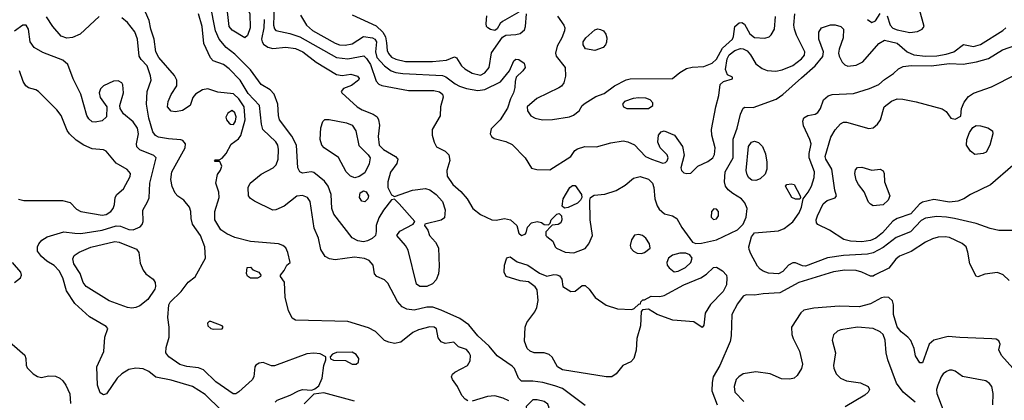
# Model space of a CAD drawing. Extents: x 1173079 to 1307053, y 522583 to 678478.
# Tile 201 of 256: x 1203442 to 1210414, y 601378 to 604073. Entities that reach past the tile are written whole.
import ezdxf

# ---------------------------------------------------------------- set-up
doc = ezdxf.new("R2010")
doc.units = 0

msp = doc.modelspace()

# ---------------------------------------------------------------- linework, layer by layer
at = {"layer": '0CON20XD'}
for points in [[(1205035, 603944.3), (1204945, 603998.5), (1204923.8, 604025), (1204907, 604193), (1204925, 604238.6), (1204955, 604261.1), (1204975, 604254.4), (1205035, 604195.6), (1205072.1, 604115), (1205074.6, 604015), (1205055, 603960), (1205035, 603944.3)], [(1206393.8, 601883.8), (1206377.5, 601895), (1206345, 601898.1), (1206265, 601877.8), (1206225, 601857.8), (1206141.3, 601788.7), (1206095, 601781.2), (1206055, 601788.9), (1206025, 601802.3), (1205960, 601865), (1205910.7, 601890.7), (1205765.6, 601935.6), (1205394.4, 601944.4), (1205370.9, 601960.9), (1205344, 602015), (1205322.5, 602105), (1205316.2, 602215), (1205287.5, 602255), (1205287.5, 602265), (1205313.6, 602296.4), (1205332.5, 602335), (1205357.5, 602355), (1205341.4, 602425), (1205325, 602457.5), (1205305, 602474.4), (1205275, 602485.4), (1205075, 602501.9), (1204965, 602530), (1204907.3, 602557.3), (1204865, 602584.2), (1204822.5, 602655), (1204823.6, 602715), (1204853.8, 602815), (1204850.6, 602850.6), (1204830, 602915), (1204842.7, 602977.3), (1204863.6, 603006.4), (1204872.5, 603035), (1204858.3, 603068.3), (1204825, 603070), (1204820, 603075), (1204825, 603080), (1204855, 603080), (1204875, 603092.5), (1204903.8, 603126.2), (1204938.3, 603191.7), (1204990.2, 603229.8), (1205007.5, 603252.5), (1205039.3, 603365), (1205031.5, 603455), (1204992.8, 603512.8), (1204955, 603547.6), (1204845, 603560), (1204775, 603584.3), (1204735, 603575.6), (1204686.2, 603545), (1204668.8, 603521.2), (1204648.6, 603465), (1204595, 603430.5), (1204545, 603420), (1204514.5, 603424.5), (1204488.9, 603455), (1204492.7, 603492.7), (1204515, 603543.8), (1204554.4, 603605), (1204554.5, 603645), (1204538.2, 603678.2), (1204426.6, 603805), (1204404.6, 603845), (1204393.2, 603935), (1204370, 604005), (1204357.8, 604067.8), (1204332.5, 604125)], [(1206325, 602183.3), (1206275, 602184.5), (1206250.9, 602200.9), (1206191.5, 602441.5), (1206173.5, 602475), (1206112.5, 602545), (1206134.2, 602575), (1206226.7, 602625), (1206240, 602645), (1206129.5, 602769.5), (1206095, 602802.5), (1206075, 602796.7), (1206017.1, 602725), (1205985, 602671.2), (1205966.5, 602615), (1205966.8, 602573.2), (1205960, 602545), (1205936.6, 602523.4), (1205903.4, 602506.6), (1205875, 602501.2), (1205836.5, 602506.5), (1205795, 602528.5), (1205666.1, 602696.1), (1205652.1, 602735), (1205646.2, 602836.2), (1205625.3, 602895.3), (1205598.8, 602928.8), (1205525, 602991.1), (1205505, 602996.7), (1205445, 602986.9), (1205424.3, 602995), (1205412.1, 603025), (1205402.8, 603185), (1205368.6, 603248.6), (1205280.7, 603365), (1205273.3, 603395), (1205270.7, 603475), (1205243.6, 603545), (1205216.4, 603576.4), (1205150.9, 603615), (1205075, 603718.2), (1204965, 603828.9), (1204904.8, 603874.8), (1204854.1, 603934.1), (1204828.7, 603995), (1204790.2, 604185)], [(1205244.3, 604175), (1205239.5, 604035), (1205245, 604008.6), (1205255, 603997.5), (1205355.4, 603974.6), (1205425, 603950.5), (1205685, 603804), (1205765, 603795.6), (1205877.5, 603817.5), (1205898.5, 603798.5), (1205926.2, 603755), (1205965, 603638.5), (1205985, 603617.1), (1206005, 603607.5), (1206195, 603572.5), (1206375, 603570.8), (1206415, 603561.5), (1206435, 603545.7), (1206441.1, 603525), (1206422, 603455), (1206418.8, 603391.2), (1206362.1, 603295), (1206362.1, 603255), (1206375.4, 603205.4), (1206393, 603173), (1206455, 603142.9), (1206479.6, 603115), (1206487.9, 603075), (1206465.8, 603005), (1206468, 602965), (1206508.6, 602905), (1206565, 602855.5), (1206610.6, 602805), (1206649.4, 602735), (1206705, 602692.7), (1206785, 602656.4), (1206815, 602654.5), (1206875, 602666.5), (1206916.6, 602656.6), (1206962.5, 602615), (1206975, 602562.5), (1206995.8, 602544.2), (1207021.2, 602555), (1207028.8, 602565), (1207036.7, 602605), (1207064.6, 602635.4), (1207105, 602644), (1207135.9, 602635.9), (1207155, 602622.5), (1207185, 602620), (1207197.5, 602632.5), (1207204.1, 602655.9), (1207245, 602696.7), (1207261.7, 602701.7), (1207277.5, 602685), (1207280, 602655), (1207272.5, 602635), (1207255, 602622.5), (1207212.5, 602617.5), (1207201.7, 602608.3), (1207168.3, 602571.7), (1207167.5, 602545), (1207175, 602537.5), (1207215.6, 602505.6), (1207232.5, 602465), (1207242.5, 602455), (1207305, 602427.5), (1207365, 602422.9), (1207445, 602453.8), (1207470.8, 602485), (1207496.8, 602545), (1207480.8, 602655), (1207478.8, 602795), (1207483.3, 602815), (1207510.3, 602829.7), (1207585, 602837.8), (1207665, 602862.9), (1207729.5, 602900.5), (1207788.1, 602951.9), (1207835, 602962.9), (1207895, 602944.6), (1207923.1, 602915), (1207932.2, 602885), (1207938.8, 602805), (1207954.7, 602754.7), (1207970.5, 602730.5), (1208007.6, 602697.6), (1208065, 602684.2), (1208095, 602666), (1208131.2, 602601.2), (1208205, 602496.7), (1208229.5, 602489.5), (1208270.3, 602490.3)], [(1206975, 604125.6), (1206860.5, 604059.5), (1206844.4, 604045), (1206822.8, 604007.2), (1206805, 603995.6), (1206775, 604002.5), (1206756, 604015), (1206746, 604025), (1206744.4, 604045.6)], [(1209446, 604075), (1209475, 604052), (1209501.2, 604065), (1209535, 604116)], [(1209585, 604101.2), (1209606.4, 604035), (1209625, 604012.8), (1209655, 604000.8), (1209745, 603983.2), (1209799.6, 603990.4), (1209832, 604005), (1209845.6, 604025), (1209813.1, 604145)], [(1204005.5, 604095), (1203870, 603970), (1203815, 603945.8), (1203775, 603942.5), (1203735, 603956.2), (1203677.1, 604025), (1203632.6, 604092.6)], [(1204656.2, 602666.2), (1204653.8, 602715), (1204644.5, 602745), (1204605, 602794.4), (1204562.6, 602822.6), (1204543.1, 602845), (1204521.1, 602891.1), (1204511.7, 602941.7), (1204520, 602995), (1204613.1, 603165), (1204615.8, 603195), (1204597.3, 603217.3), (1204582.6, 603222.6), (1204495, 603228.8), (1204425, 603241.3), (1204403.5, 603253.5), (1204385, 603277.8), (1204355.3, 603375), (1204339.6, 603475), (1204343.3, 603565), (1204372, 603645), (1204368.6, 603675), (1204344.6, 603745), (1204301.6, 603791.6), (1204288.1, 603815), (1204275.2, 603935), (1204256.3, 603986.3), (1204205, 604052.5), (1204165, 604086.9)], [(1207445, 601341.2), (1207285, 601461.1), (1207231.8, 601481.8), (1207145, 601503.1), (1207075, 601513.4), (1206995, 601514.6), (1206973.8, 601535), (1206945, 601602.5), (1206929.5, 601619.5), (1206822.3, 601692.3), (1206765, 601762.5), (1206685, 601835.5), (1206622.3, 601912.3), (1206557.6, 601957.6), (1206427.1, 602017.1), (1206367.1, 602037.1), (1206325, 602038.7), (1206235, 602016.2), (1206183.9, 602023.9), (1206148.8, 602038.8), (1206117.1, 602077.1), (1206047.8, 602207.8), (1206025, 602230), (1205971.2, 602255), (1205954.5, 602274.5), (1205944.3, 602335), (1205917.4, 602367.4), (1205882.3, 602382.3), (1205811.8, 602391.7), (1205675, 602373.8), (1205635, 602380.5), (1205605, 602395.6), (1205574.7, 602445), (1205557, 602527), (1205526.3, 602596.3), (1205497.8, 602785), (1205479.2, 602815), (1205445, 602829.2), (1205405, 602824.5), (1205315, 602752.2), (1205255, 602726.7), (1205235, 602724.4), (1205105, 602788), (1205075, 602806.2), (1205062, 602825), (1205060, 602885), (1205074, 602915), (1205151.7, 602978.3), (1205236.2, 603025), (1205257.5, 603045), (1205271.2, 603085), (1205273.9, 603155), (1205268.7, 603185), (1205255, 603208.9), (1205164.4, 603295), (1205154, 603334), (1205140, 603465), (1205059.8, 603549.8), (1205003.2, 603645), (1204924.5, 603725), (1204885, 603754.7), (1204812.5, 603782.5), (1204792.5, 603802.5), (1204746.7, 603905), (1204734.7, 604025), (1204708.4, 604115)], [(1205172.4, 604075), (1205170.5, 604015), (1205154.2, 603934.2), (1205157.5, 603915), (1205168.5, 603898.5), (1205199, 603879), (1205235, 603867.9), (1205325, 603878.5), (1205395, 603868.6), (1205445.5, 603845), (1205541, 603771), (1205685, 603685.7), (1205725, 603677.1), (1205786.8, 603686.8), (1205834.2, 603674.2), (1205846, 603656), (1205840, 603645), (1205791.9, 603608.1), (1205733.9, 603586.1), (1205717.5, 603565), (1205722.5, 603555), (1205831.5, 603455), (1205866.7, 603435), (1205944.3, 603405), (1205972.2, 603385), (1205983.5, 603365), (1205990.5, 603325), (1205980.5, 603245), (1205988.2, 603185), (1206018.5, 603155), (1206102, 603105), (1206118.8, 603085), (1206113.3, 603055), (1206066.4, 602993.6), (1206047.9, 602925), (1206049.6, 602885), (1206075, 602833.3), (1206095, 602820), (1206223.3, 602865), (1206315, 602877.5), (1206345, 602867.5), (1206390, 602835), (1206434.4, 602785), (1206453.6, 602726.4), (1206449.7, 602670.3), (1206427, 602653), (1206310, 602625), (1206307.5, 602615), (1206332.1, 602582.1), (1206343.3, 602545), (1206387, 602497), (1206406.8, 602456.7), (1206411.6, 602325), (1206406.8, 602273.2), (1206389.8, 602230.2), (1206365, 602203.3), (1206325, 602183.3)], [(1205430, 604105), (1205472.1, 604035), (1205515, 603995.9), (1205675, 603905.9), (1205706.7, 603895), (1205747.1, 603892.9), (1205795, 603902.5), (1205875, 603952.8), (1205940, 603945), (1205956.9, 603935), (1205967.3, 603915), (1205960.4, 603845), (1205971.7, 603805), (1206025, 603745.9), (1206071.7, 603711.7), (1206105, 603699.2), (1206155, 603691.1), (1206435, 603678.4), (1206458.8, 603668.8), (1206525, 603618.2), (1206555, 603602.7), (1206605, 603586), (1206685, 603571.1), (1206735, 603577.8), (1206846.9, 603633.1), (1206910, 603710), (1206939.5, 603780.5), (1206955, 603793.3), (1206975, 603792), (1207012.9, 603765), (1207021.1, 603735), (1207005, 603710), (1206958, 603665), (1206949.2, 603635), (1206946.8, 603593.2), (1206938.1, 603555), (1206916.6, 603513.4), (1206895, 603446.9), (1206844.6, 603365), (1206780.6, 603299.4), (1206772.3, 603265), (1206781.5, 603245), (1206800.7, 603230.7), (1206885, 603211.1), (1206928.3, 603188.3), (1207020, 603095), (1207065, 603022.5), (1207102.4, 603012.4), (1207195, 603010), (1207345, 603104), (1207372.3, 603147.7), (1207391.2, 603158.8), (1207444.3, 603175.7), (1207525, 603172.5), (1207627.8, 603202.2), (1207715, 603214.3), (1207747.3, 603207.3), (1207795, 603186.2), (1207872, 603105), (1207916.2, 603086.2), (1207995, 603058.1), (1208015, 603060.8), (1208026.8, 603073.2), (1208032.9, 603095), (1208027.1, 603115), (1207975.8, 603165), (1207960.6, 603205), (1207964.5, 603255.5), (1207985, 603279.2), (1208005, 603287.1), (1208078, 603255), (1208134.5, 603174.5), (1208146.8, 603113.2), (1208122.5, 603025), (1208128, 603005), (1208145, 602989.2), (1208165, 602983.1), (1208195, 602985.8), (1208244.6, 603035.4), (1208315, 603068.2), (1208349.4, 603095), (1208362, 603118), (1208367.1, 603165), (1208341.8, 603255), (1208340.8, 603295), (1208370.8, 603455), (1208392.3, 603535), (1208401.2, 603615), (1208424.1, 603635.9), (1208490, 603655), (1208490, 603665), (1208452.9, 603682.9), (1208438.9, 603721.1), (1208451.8, 603795), (1208465, 603822.9), (1208505, 603853.8), (1208545, 603868), (1208565, 603867.3), (1208591.9, 603851.9), (1208617.1, 603825), (1208655, 603760.8), (1208698, 603728), (1208733.6, 603713.6), (1208795, 603708.8), (1208841.6, 603718.4), (1208915, 603748), (1208977.7, 603795), (1208999.1, 603820.9), (1209001.1, 603845), (1208943, 603963), (1208927.2, 604005), (1208923.3, 604035), (1208931.1, 604115)], [(1205795, 604107.8), (1205965, 604028.4), (1206013.8, 603983.8), (1206030.9, 603950.9), (1206040.1, 603910.1), (1206044.3, 603855), (1206052.6, 603832.6), (1206075, 603808.4), (1206105, 603793.1), (1206172.8, 603777.2), (1206365, 603777), (1206464.2, 603785.8), (1206520.8, 603810.8), (1206535, 603802.5), (1206570.5, 603745), (1206593.9, 603723.9), (1206645, 603694.1), (1206705, 603680.9), (1206735, 603696.1), (1206765.6, 603734.4), (1206782, 603838), (1206860.1, 603949.9), (1206885, 603963.8), (1206955, 603968.2), (1206985, 603976.2), (1207015, 604002.2), (1207023.9, 604025), (1207029.2, 604115)], [(1206744.4, 604045.6), (1206748.7, 604101.3)], [(1207248.9, 604098.9), (1207294.4, 604035), (1207301.9, 604015), (1207298.6, 603995), (1207281.4, 603945), (1207247.8, 603885), (1207236.5, 603835), (1207241.5, 603815), (1207303.1, 603735), (1207306.8, 603673.2), (1207295, 603626.7), (1207277.6, 603602.4), (1207259.7, 603590.3), (1207102.9, 603515), (1207034.3, 603455), (1207037, 603427), (1207062.1, 603392.1), (1207092.5, 603375), (1207143.5, 603363.5), (1207215, 603366.4), (1207335, 603385.5), (1207363, 603397), (1207402.9, 603427.1), (1207425.6, 603465), (1207445, 603482.2), (1207521.9, 603528.1), (1207580.6, 603549.4), (1207653.3, 603605), (1207735, 603646), (1207765, 603653.8), (1208063, 603657), (1208115, 603700), (1208162.4, 603727.6), (1208202.6, 603737.4), (1208285, 603742.2), (1208345, 603764.7), (1208375, 603792.7), (1208419.2, 603870.8), (1208488.8, 603935), (1208496.5, 603955), (1208504.7, 604025), (1208535, 604050.3), (1208555, 604051.8), (1208575, 604041.3), (1208612, 603972), (1208645, 603947.2), (1208718, 603942), (1208747.9, 603952.1), (1208762.5, 603965), (1208786.4, 604005), (1208792.5, 604095)], [(1204984.7, 601194.7), (1204755, 601420.4), (1204665.2, 601475.2), (1204515, 601520), (1204405, 601541.8), (1204355, 601581.2), (1204315, 601602.1), (1204265, 601604.6), (1204215, 601595.5), (1204165.7, 601565), (1204131.4, 601535), (1204055.3, 601424.7), (1204035, 601416.9), (1204010.9, 601430.9), (1203992.5, 601485), (1203988.9, 601615), (1204037.2, 601722.8), (1204044.2, 601825), (1204065.9, 601885.9), (1204055, 601900), (1203935, 601968.5), (1203832.8, 602062.8), (1203773.2, 602153.2), (1203747.1, 602245), (1203721.5, 602295), (1203685, 602332.9), (1203633.5, 602363.5), (1203595.4, 602395.4), (1203568.1, 602435), (1203566.9, 602465), (1203576.9, 602485), (1203598.8, 602511.2), (1203636, 602535), (1203755, 602571.8), (1203832.5, 602562.5), (1203875, 602558.5), (1204025, 602583.3), (1204125, 602613.2), (1204155, 602610.3), (1204215, 602588.2), (1204245.3, 602584.7), (1204294.7, 602605.3), (1204308, 602622), (1204315.4, 602644.6), (1204314.6, 602725), (1204347.5, 602782.5), (1204357.4, 602812.6), (1204363.3, 602915), (1204407.3, 603095), (1204391.5, 603111.5), (1204292, 603152), (1204272.3, 603172.3), (1204268.5, 603195), (1204283.2, 603265), (1204275.8, 603305), (1204245, 603349.2), (1204175.9, 603405.9), (1204153.3, 603445), (1204151.5, 603465), (1204177.2, 603555), (1204172.8, 603612.8), (1204165, 603625.8), (1204139.3, 603639.3), (1204105, 603637.8), (1204035, 603604.4), (1204015, 603582.5), (1204004.5, 603555), (1204011.7, 603521.7), (1204058, 603455), (1204056, 603385), (1204025, 603356), (1203975, 603346.9), (1203955, 603349.4), (1203930.8, 603370.8), (1203917.8, 603395), (1203875.5, 603545.5), (1203820.5, 603655), (1203783.3, 603755), (1203746.1, 603786.1), (1203605, 603840.8), (1203544.4, 603875), (1203516.5, 603915), (1203504.5, 604005), (1203487.1, 604035), (1203465, 604034.4), (1203405, 603991.5)], [(1207515, 603853.8), (1207447, 603867), (1207431.4, 603895), (1207430.8, 603915), (1207450, 603945), (1207515, 604000.5), (1207535, 604007.5), (1207555, 604004.4), (1207574.6, 603994.6), (1207591.2, 603971.2), (1207598.5, 603945), (1207596.1, 603913.9), (1207589.5, 603895), (1207573.5, 603876.5), (1207515, 603853.8)], [(1208270.3, 602490.3), (1208375, 602513.2), (1208525, 602585.4), (1208565, 602624.5), (1208586.9, 602675), (1208593.4, 602735), (1208577.2, 602777.2), (1208551.9, 602805), (1208491.2, 602841.2), (1208458.7, 602868.7), (1208438.8, 602895), (1208433.3, 602925), (1208438, 602995), (1208493.8, 603095), (1208494.1, 603225.9), (1208522.2, 603305), (1208546.6, 603403.4), (1208565, 603446.7), (1208576.4, 603453.6), (1208635, 603451.4), (1208798.8, 603511.2), (1208845, 603543.1), (1208978.3, 603661.7), (1209074.8, 603745.2), (1209127.8, 603812.2), (1209132.9, 603845), (1209099.6, 603935), (1209101.1, 603985), (1209120, 604015), (1209183.8, 604036.2), (1209215, 604036.5), (1209255, 604025.4), (1209275.4, 604005.4), (1209272.7, 603945), (1209244, 603865), (1209240.7, 603835), (1209244, 603815), (1209265, 603773.3), (1209285, 603752.2), (1209305, 603742.9), (1209365, 603750.6), (1209412, 603775), (1209525.4, 603905), (1209565, 603928.4), (1209655, 603907.1), (1209725.2, 603845.2), (1209772, 603825), (1209855, 603813.7), (1209935, 603817), (1210001.3, 603828.7), (1210055.6, 603845), (1210125, 603897.5), (1210195, 603883.2), (1210245, 603897.9), (1210403, 603997), (1210424, 604015)], [(1210475, 602580), (1210375, 602580), (1210314.5, 602594.5), (1210215, 602630), (1210061.2, 602665), (1210005, 602675.8), (1209935, 602678.4), (1209855, 602668.7), (1209825, 602650.7), (1209748.5, 602571.5), (1209648.7, 602531.3), (1209555, 602459.7), (1209485, 602421.3), (1209445, 602413.4), (1209275, 602404.2), (1209162.3, 602387.7), (1209005, 602327.1), (1208985, 602329.1), (1208935, 602351.1), (1208915, 602352.5), (1208886.5, 602335), (1208845, 602289.5), (1208815, 602274.5), (1208745, 602278.8), (1208705, 602291.8), (1208686, 602306), (1208666.9, 602326.9), (1208619.6, 602415), (1208606.2, 602445), (1208604.7, 602465.3), (1208623.4, 602535), (1208645, 602563.6), (1208815, 602578.8), (1208855, 602595.3), (1208915, 602641.2), (1208960.4, 602705), (1208977.8, 602745), (1208990, 602805), (1209025, 602852.2), (1209047.6, 602895), (1209066.5, 602955), (1209070, 602995), (1209031.8, 603095), (1209030.9, 603125), (1209045.6, 603195), (1209037.1, 603225), (1208991.7, 603321.7), (1208987.5, 603355), (1208995, 603378), (1209023.3, 603395), (1209075, 603403.3), (1209094, 603416), (1209111.5, 603445), (1209132.2, 603505), (1209166, 603534), (1209195, 603542.9), (1209345, 603549.4), (1209458, 603585), (1209525.9, 603614.1), (1209565, 603648.9), (1209629.2, 603690.8), (1209665, 603725.6), (1209697.6, 603742.4), (1209755, 603749.1), (1209895, 603745.6), (1210025, 603762.3), (1210123.2, 603756.8), (1210215.6, 603774.4), (1210301, 603799), (1210401.2, 603858.8), (1210555.9, 603914.1)], [(1203433.2, 602803.2), (1203471.7, 602791.7), (1203745, 602792.3), (1203799.6, 602779.6), (1203845, 602730.6), (1203875, 602714.5), (1204025, 602689.4), (1204055, 602693.6), (1204087.3, 602715), (1204104.6, 602735), (1204113.4, 602763.4), (1204116.9, 602815), (1204129.2, 602835), (1204175.7, 602874.3), (1204225, 602963.3), (1204227.1, 602985), (1204202.6, 603012.6), (1204125, 603057.7), (1204053.2, 603143.2), (1204035, 603151.1), (1203955, 603159.2), (1203895.3, 603185.3), (1203840.6, 603220.6), (1203795, 603264), (1203778.5, 603288.5), (1203734.6, 603395), (1203704.5, 603435), (1203575, 603564), (1203555.5, 603575.5), (1203505, 603590), (1203484.6, 603604.6), (1203465.8, 603634.2), (1203440.7, 603710.7)], [(1210475, 603039.4), (1210315.2, 602904.8), (1210174.8, 602835.2), (1210126.1, 602803.9), (1210085, 602788.7), (1210025, 602782.1), (1209915, 602799.4), (1209835, 602780.9), (1209813.6, 602766.4), (1209751.4, 602698.6), (1209655, 602664.7), (1209625, 602647.3), (1209551.2, 602565), (1209503.1, 602525), (1209465, 602509.2), (1209405, 602500.8), (1209324.4, 602504.4), (1209276.2, 602516.2), (1209175, 602582.2), (1209092.8, 602622.8), (1209082.9, 602635), (1209081.5, 602655), (1209090.4, 602685), (1209130.2, 602769.8), (1209158.3, 602791.7), (1209215, 602811.4), (1209225.8, 602825.8), (1209213.1, 602865), (1209192.7, 603015), (1209150, 603085), (1209145.9, 603105), (1209185, 603240.8), (1209215, 603294), (1209253.8, 603336.2), (1209275, 603347.1), (1209295, 603346.9), (1209455, 603302.7), (1209485, 603306.4), (1209515.7, 603334.3), (1209537.9, 603365), (1209561.9, 603455), (1209615, 603496.7), (1209655, 603513.3), (1209695, 603510.9), (1209790.2, 603490.2), (1209972.9, 603442.9), (1210002.8, 603422.8), (1210034.2, 603375), (1210065, 603369.4), (1210105, 603390), (1210110, 603445), (1210129.9, 603490.1), (1210160.1, 603529.9), (1210195, 603553.4), (1210322.4, 603597.6), (1210494.5, 603685.5)], [(1207895, 603444.4), (1207924, 603465), (1207923.8, 603485), (1207905, 603506), (1207875, 603518), (1207825, 603520), (1207785, 603513.8), (1207725, 603493.3), (1207710, 603475), (1207716.7, 603455), (1207740, 603445), (1207895, 603444.4)], [(1204955, 603330), (1204970.5, 603355), (1204974.3, 603385), (1204965, 603413.3), (1204945, 603430.6), (1204915, 603410.8), (1204902.1, 603382.1), (1204906.7, 603365), (1204925, 603341.1), (1204935, 603332.7), (1204955, 603330)], [(1205815, 602954.3), (1205785, 602964.3), (1205752.9, 602995), (1205698, 603098), (1205597.5, 603165), (1205581.1, 603185), (1205570, 603225), (1205573.2, 603306.8), (1205587.3, 603352.7), (1205603, 603367), (1205632.7, 603367.3), (1205755, 603341.5), (1205795, 603325.6), (1205820.8, 603285), (1205842.1, 603182.1), (1205910, 603115), (1205922.9, 603095), (1205917, 603053), (1205885, 602989.2), (1205845, 602962), (1205815, 602954.3)], [(1210205, 603119.1), (1210175, 603141.8), (1210146.9, 603185), (1210148.9, 603225), (1210167.5, 603275), (1210191, 603309), (1210215, 603322.9), (1210245, 603321.8), (1210296.3, 603306.3), (1210328.8, 603285), (1210331.4, 603265), (1210310.5, 603185), (1210285, 603135.8), (1210265, 603124.4), (1210205, 603119.1)], [(1208655, 602934.5), (1208625, 602937.8), (1208605, 602952.5), (1208592.2, 602975), (1208585.4, 603005.4), (1208602, 603175), (1208623.8, 603205), (1208645, 603213.9), (1208674.1, 603204.1), (1208701.1, 603175), (1208723.6, 603123.6), (1208733.1, 603065), (1208732.9, 603015), (1208720.9, 602979.1), (1208686, 602945), (1208655, 602934.5)], [(1209485, 602755.7), (1209465, 602765.8), (1209451.9, 602781.9), (1209421.5, 602855), (1209380, 602905), (1209365, 602936.7), (1209355.6, 602985), (1209360.9, 603009.1), (1209374.5, 603025.5), (1209405, 603028.6), (1209475, 603008.6), (1209535, 603013.8), (1209555, 603003.3), (1209564, 602985), (1209564.2, 602925), (1209602.7, 602825), (1209591.5, 602795), (1209555, 602762.5), (1209485, 602755.7)], [(1205885, 602784.5), (1205865, 602787.8), (1205847.1, 602815), (1205853.4, 602846.6), (1205875, 602861.1), (1205895, 602853.3), (1205912.1, 602825), (1205906.9, 602805), (1205885, 602784.5)], [(1207298.3, 602738.3), (1207283, 602753), (1207290.8, 602805), (1207336.3, 602883.7), (1207355, 602898.6), (1207375, 602898.6), (1207419.2, 602835), (1207422, 602815), (1207412.5, 602795), (1207392, 602775), (1207325, 602743.3), (1207298.3, 602738.3)], [(1208935, 602801.4), (1208910, 602815), (1208863.8, 602895), (1208873.3, 602905), (1208905, 602911.9), (1208925.6, 602905), (1208968, 602825), (1208971.2, 602815), (1208965, 602803.3), (1208935, 602801.4)], [(1208355, 602658), (1208375, 602664), (1208390.8, 602685), (1208390.8, 602715), (1208375, 602732.5), (1208355.8, 602734.2), (1208339.2, 602715), (1208338, 602675), (1208355, 602658)], [(1205250, 601365), (1205265, 601380), (1205355.9, 601414.1), (1205415, 601446), (1205445, 601453.8), (1205509.3, 601450.7), (1205531.2, 601458.8), (1205558.9, 601481.1), (1205584.3, 601535), (1205595.8, 601624.2), (1205610, 601665), (1205610, 601685), (1205568.3, 601708.3), (1205525, 601713.1), (1205475, 601706.5), (1205245, 601621.4), (1205225, 601622.5), (1205165, 601645.6), (1205138.5, 601641.5), (1205113.6, 601626.4), (1205106, 601615), (1205099.2, 601545), (1205087.6, 601522.4), (1204992.4, 601437.6), (1204972, 601425), (1204953.2, 601423.2), (1204829.6, 601509.6), (1204742.8, 601592.8), (1204707.9, 601607.9), (1204625, 601616.9), (1204575, 601631.5), (1204496.9, 601685), (1204477.3, 601715), (1204477.8, 601752.2), (1204499.5, 601825), (1204499.5, 601895), (1204491.1, 601965), (1204498, 602055), (1204507.5, 602072.5), (1204585, 602148.8), (1204635.3, 602214.7), (1204685, 602251.9), (1204757.9, 602385), (1204751.6, 602465), (1204720.9, 602545), (1204664.7, 602624.7), (1204656.2, 602666.2)], [(1207845, 602417.5), (1207865, 602424.4), (1207906, 602455), (1207900.8, 602485), (1207875.4, 602525.4), (1207852, 602545), (1207825, 602552.7), (1207795, 602547.8), (1207773.5, 602515), (1207765.5, 602475), (1207769.5, 602455), (1207786.9, 602435), (1207815, 602419.1), (1207845, 602417.5)], [(1210447.3, 602227.3), (1210405, 602265.6), (1210365, 602282.9), (1210275, 602270.8), (1210225, 602253.3), (1210215, 602256.7), (1210168.9, 602345), (1210156.4, 602426.4), (1210143.3, 602465), (1210115, 602489.5), (1210025, 602530), (1209995, 602536.4), (1209945, 602533.5), (1209905, 602521.8), (1209855, 602497.5), (1209755, 602431.4), (1209670.6, 602399.4), (1209645, 602378.6), (1209595.3, 602314.7), (1209495.5, 602264.5), (1209485, 602258), (1209465, 602258), (1209405.9, 602285.9), (1209365, 602296.8), (1209285, 602298.6), (1209205, 602288.4), (1208958.4, 602211.6), (1208825, 602138.5), (1208705, 602132.3), (1208645, 602122.2), (1208585, 602124.2), (1208565, 602115.8), (1208525, 602060.8), (1208484.5, 601985), (1208480, 601835), (1208472.9, 601795), (1208400, 601625), (1208352.5, 601545), (1208344.6, 601505), (1208343.6, 601445), (1208380, 601345)], [(1204235, 602030), (1204205.3, 602035.3), (1204075, 602082.5), (1203911.4, 602185), (1203891.1, 602211.1), (1203869.1, 602275), (1203824.1, 602345), (1203819.1, 602380.9), (1203827.7, 602402.3), (1203863.7, 602426.3), (1203945, 602462.5), (1204115, 602502.5), (1204145, 602498.5), (1204269.3, 602449.3), (1204285.6, 602425), (1204295, 602350), (1204315, 602300), (1204335, 602274), (1204386.7, 602235), (1204401.7, 602211.7), (1204403.8, 602185), (1204398.8, 602165), (1204348.7, 602091.3), (1204292.4, 602047.6), (1204265, 602034.5), (1204235, 602030)], [(1207635, 601544.3), (1207595, 601544.4), (1207285, 601593.9), (1207250, 601615), (1207212.7, 601682.7), (1207191.7, 601701.7), (1207155, 601713.9), (1207083.8, 601715), (1207056.3, 601726.3), (1207035.8, 601745.8), (1207016.9, 601796.9), (1207020, 601895), (1207031.5, 601928.5), (1207088.9, 602005), (1207104.6, 602035.4), (1207112.1, 602085), (1207105, 602160), (1207091.7, 602181.7), (1207045, 602216), (1206985, 602224.5), (1206887.1, 602255), (1206871.8, 602285), (1206874.6, 602335), (1206889.1, 602380.9), (1206895, 602388.8), (1206915, 602394), (1206965, 602359.2), (1207040, 602335), (1207121.7, 602278.3), (1207175, 602256.7), (1207225, 602268), (1207245, 602267.5), (1207265, 602258.8), (1207280, 602235), (1207286.7, 602185), (1207345, 602148), (1207375, 602151.2), (1207425, 602192), (1207445, 602190), (1207475, 602166), (1207516.8, 602106.8), (1207595, 602051.4), (1207675.7, 602025.7), (1207775, 602021.2), (1207793, 602027), (1207825, 602060), (1207838.3, 602061.7), (1207840, 602075), (1207855, 602090), (1207865, 602090), (1207913.9, 602116.1), (1207974.3, 602114.3), (1208005, 602120), (1208143.3, 602195), (1208265.2, 602244.8), (1208305, 602272.1), (1208355, 602318.5), (1208375, 602321.5), (1208417.1, 602295), (1208445.6, 602265), (1208450, 602245), (1208446.8, 602195), (1208422.1, 602147.9), (1208332.6, 602057.4), (1208295.6, 601995), (1208285, 601910), (1208275, 601892.5), (1208214.5, 601934.5), (1208065.4, 601944.6), (1207955, 601985.8), (1207895, 602022.5), (1207851.7, 602018.3), (1207842.5, 602007.5), (1207837.5, 601905), (1207810.5, 601815), (1207806.2, 601733.8), (1207789.2, 601675), (1207768.7, 601651.3), (1207712, 601625), (1207666, 601565), (1207635, 601544.3)], [(1208075, 602287.8), (1208105, 602293.5), (1208155, 602319.5), (1208193.1, 602355), (1208202.5, 602385), (1208187.9, 602407.9), (1208159.4, 602419.4), (1208115, 602418.9), (1208063.9, 602406.1), (1208034.6, 602385.4), (1208023.3, 602355), (1208026.7, 602335), (1208039.4, 602315), (1208075, 602287.8)], [(1203405, 602211.8), (1203448.2, 602245), (1203455.4, 602264.6), (1203448.8, 602285), (1203391.2, 602355)], [(1205125, 602243.3), (1205075, 602244), (1205055, 602257.5), (1205046.7, 602275), (1205051.7, 602318.3), (1205075, 602320), (1205093, 602303), (1205135.9, 602285.9), (1205150, 602265), (1205147.5, 602255), (1205125, 602243.3)], [(1210475, 601605.6), (1210393.1, 601695), (1210375.7, 601735), (1210383.8, 601775), (1210375, 601800), (1210355, 601810), (1210324.2, 601814.2), (1210097.9, 601822.1), (1210015, 601830.9), (1209914.2, 601805), (1209880.6, 601775), (1209835, 601643.3), (1209815, 601643.3), (1209785, 601692.5), (1209776, 601745), (1209750.9, 601800.9), (1209730, 601825), (1209682.1, 601862.1), (1209655, 601898), (1209630, 601985), (1209628.5, 602055), (1209621.4, 602081.4), (1209596, 602105), (1209565, 602109.5), (1209545, 602104.7), (1209465, 602061.1), (1209385, 602040.8), (1209245, 602043.8), (1209065, 602030.4), (1208994.7, 602015.3), (1208972.1, 601997.9), (1208905.7, 601895), (1208910, 601845), (1208919.4, 601815), (1208964.4, 601725), (1208985.7, 601635), (1208977.4, 601602.6), (1208948, 601555), (1208926.2, 601535), (1208895, 601527.1), (1208835, 601530), (1208755, 601565.6), (1208655, 601579.2), (1208565, 601564.6), (1208533.1, 601545), (1208515.5, 601525), (1208499.6, 601475), (1208505.5, 601435), (1208569.4, 601369.4)], [(1204815, 601881.2), (1204875, 601883.8), (1204882.5, 601895), (1204875, 601906.2), (1204795, 601936.7), (1204783, 601937), (1204772.5, 601925), (1204773.3, 601905), (1204795, 601886.7), (1204815, 601881.2)], [(1209781.4, 601365), (1209696.5, 601435), (1209650.5, 601500.5), (1209588.5, 601665), (1209577.9, 601715), (1209570.7, 601805), (1209555, 601844.4), (1209535, 601862.2), (1209485, 601886.4), (1209373, 601897), (1209255, 601878.1), (1209232.8, 601867.2), (1209205, 601841.2), (1209195.7, 601805), (1209217.8, 601715), (1209204.4, 601625), (1209206.6, 601606.6), (1209222.5, 601565), (1209254.5, 601534.5), (1209297, 601517), (1209395, 601501.9), (1209450, 601475), (1209460, 601455), (1209448.8, 601435), (1209426, 601415), (1209287.8, 601332.2)], [(1203333.8, 601823.8), (1203477, 601697), (1203484.3, 601675), (1203487, 601627), (1203495, 601608.8), (1203536.7, 601565), (1203566.9, 601546.9), (1203595, 601539.4), (1203645, 601550.5), (1203695, 601549.5), (1203725, 601535.8), (1203746, 601515), (1203768, 601485), (1203796, 601425), (1203802.5, 601355)], [(1206615.4, 601375.4), (1206595, 601385.6), (1206571.8, 601411.8), (1206542.7, 601475), (1206505.6, 601525), (1206500, 601545), (1206506.8, 601563.2), (1206522.4, 601577.6), (1206612, 601625), (1206631.3, 601658.7), (1206634.4, 601695), (1206625.5, 601715), (1206605, 601737.8), (1206547.9, 601757.9), (1206515, 601788.8), (1206455, 601780), (1206425, 601792.5), (1206405, 601820), (1206393.8, 601883.8)], [(1205825, 601633.8), (1205841.7, 601648.3), (1205842.5, 601675), (1205825, 601703.3), (1205795, 601718), (1205685, 601716.2), (1205657.5, 601705), (1205640, 601685), (1205641.7, 601671.7), (1205663, 601663), (1205749.3, 601659.3), (1205795, 601633.8), (1205825, 601633.8)], [(1210333.1, 601345), (1210334.6, 601425.4), (1210324.5, 601475), (1210307.6, 601497.6), (1210283.8, 601515), (1210116.8, 601546.8), (1210066.2, 601585), (1210045, 601592.5), (1210025, 601592), (1210005, 601582.5), (1209980.8, 601565), (1209965.7, 601545), (1209941.9, 601485), (1209934.4, 601455), (1209935.6, 601425.6), (1209979.4, 601315)], [(1205812.6, 601372.6), (1205595, 601431.9), (1205525, 601422.5), (1205455.8, 601354.2)], [(1206905, 601375.6), (1206865, 601393.3), (1206805, 601409.4), (1206755, 601404.3), (1206645, 601372.5)], [(1207105, 601287.1), (1207145, 601294.2), (1207179.5, 601310.5), (1207190.8, 601325), (1207182, 601352), (1207155, 601368.9), (1207105, 601381.9), (1207075, 601380.6), (1207028.8, 601335), (1207030, 601315), (1207052.5, 601292.5), (1207105, 601287.1)]]:
    msp.add_lwpolyline(points, dxfattribs=at)

doc.saveas('drawing.dxf')
